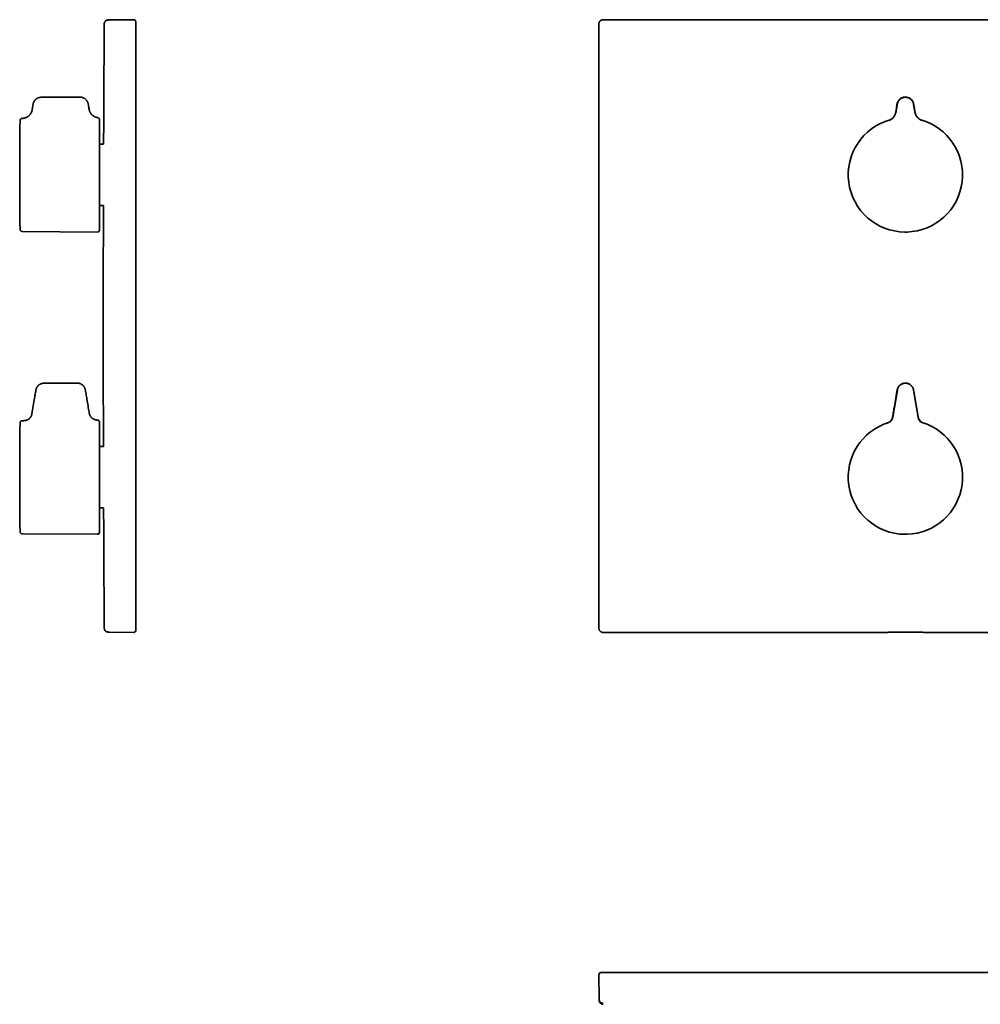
# Model space of a CAD drawing. Header units: millimetres. Extents: x 8 to 460, y 12 to 513.
# Tile 4 of 5: x 27 to 262, y 272 to 513. Entities that reach past the tile are written whole.
import ezdxf

# ---------------------------------------------------------------- set-up
doc = ezdxf.new("R2010")
doc.units = ezdxf.units.MM

msp = doc.modelspace()

# ---------------------------------------------------------------- linework, layer by layer
at = {"color": 7, "linetype": 'Continuous', "lineweight": 35}
for p, q in [((48.69, 513.44), (54.71, 513.5)), ((317.5, 513.5), (169.5, 513.5)), ((55.21, 364.5), (55.21, 512.5)), ((168.5, 512.5), (168.5, 364.5)), ((41.52, 494.55), (41.5, 494.55)), ((27.36, 489.33), (27.34, 489.33)), ((241.14, 490.81), (241.14, 490.81)), ((245.86, 490.81), (245.86, 490.81)), ((47.3, 483), (46.26, 483)), ((46.26, 468), (47.25, 468)), ((27.34, 461.67), (45.76, 461.51)), ((40.81, 424.54), (32.71, 424.5)), ((240.41, 416.22), (241.53, 422.83)), ((241.48, 422.83), (241.43, 422.5)), ((245.47, 422.83), (246.59, 416.22)), ((245.57, 422.5), (245.52, 422.83)), ((246.62, 416.28), (245.57, 422.5)), ((27.79, 415.33), (27.34, 415.33)), ((246.62, 416.28), (246.62, 416.28)), ((47.25, 409), (46.26, 409)), ((46.26, 394), (47.3, 394)), ((27.34, 387.67), (45.76, 387.51)), ((54.71, 363.5), (48.69, 363.56)), ((54.71, 363.5), (54.7, 363.51)), ((54.72, 363.5), (54.72, 363.5)), ((54.95, 363.57), (54.93, 363.56)), ((169.5, 363.5), (238.54, 363.5)), ((238.54, 363.5), (238.56, 363.51)), ((238.54, 363.5), (238.54, 363.5)), ((240.05, 363.52), (246.95, 363.52)), ((248.44, 363.51), (248.46, 363.5)), ((248.46, 363.5), (317.5, 363.5)), ((248.46, 363.5), (248.46, 363.5)), ((168.56, 273.69), (168.5, 279.71)), ((168.51, 279.7), (168.5, 279.71)), ((317.5, 280.21), (169.5, 280.21))]:
    msp.add_line(p, q, dxfattribs=at)
at = {"color": 7, "linetype": 'Continuous', "lineweight": 35, "flags": 128}
for points in [[(41.5, 494.55), (36.76, 494.53), (32.02, 494.5)], [(243.5, 494.55), (243.5, 494.53), (243.5, 494.5)], [(243.37, 387.51), (243.68, 387.51), (243.9, 387.51)]]:
    msp.add_lwpolyline(points, dxfattribs=at)
at = {"color": 7, "linetype": 'Continuous', "lineweight": 35}
for centre, radius, start, end in [((48.7, 512.45), 0.998, 90.4902, 120.8841), ((54.71, 513), 0.5, 66.4567, 90.5), ((54.71, 513), 0.5, 0, 63.9858), ((11298.11, 438.5), 11250.9, 179.6234, 179.773365), ((27.35, 488.83), 0.5, 90.5, 179.2358), ((1026.76, 475.5), 1000, 179.23581, 180.76419), ((243.5, 475.5), 13.99, 105.4803, 269.4578), ((243.5, 475.5), 13.99, 271.6192, 74.515), ((11298.11, 438.5), 11250.9, 179.849754, 179.999984), ((27.35, 462.17), 0.5, 180.7642, 269.5), ((45.76, 462.01), 0.5, 269.4995, 0), ((243.5, 475.5), 13.99, 269.4465, 271.6192), ((11298.11, 438.5), 11250.9, 180.000016, 180.150246), ((1026.76, 401.5), 1000, 179.23581, 180.76419), ((27.35, 414.83), 0.5, 90.5, 179.2358), ((243.5, 401.5), 13.99, 107.0807, 269.4578), ((243.5, 401.5), 13.99, 271.6192, 72.9147), ((11298.11, 438.5), 11250.9, 180.226635, 180.3766), ((27.35, 388.17), 0.5, 180.7642, 269.5), ((45.76, 388.01), 0.5, 269.4995, 0), ((54.71, 364), 0.5, 297.5515, 0), ((169, 279.71), 0.5, 156.4567, 180.5), ((169, 279.71), 0.5, 90, 153.9858)]:
    msp.add_arc(centre, radius, start, end, dxfattribs=at)
for points, knots in [([(48.44, 513.44), (48.43, 513.44), (48.41, 513.44), (48.38, 513.44), (48.36, 513.44), (48.34, 513.44), (48.32, 513.43), (48.3, 513.43), (48.26, 513.42), (48.22, 513.41), (48.16, 513.4), (48.1, 513.38), (48.03, 513.35), (47.97, 513.32), (47.91, 513.28), (47.87, 513.25), (47.84, 513.23), (47.8, 513.2), (47.76, 513.16), (47.72, 513.12), (47.68, 513.07), (47.64, 513.02), (47.6, 512.96), (47.57, 512.9), (47.53, 512.84), (47.51, 512.77), (47.48, 512.69), (47.47, 512.61), (47.46, 512.53), (47.45, 512.48), (47.45, 512.45)], [0, 0, 0, 0, 0.023269, 0.041221, 0.053865, 0.064664, 0.074951, 0.09384, 0.111203, 0.143694, 0.18078, 0.227484, 0.274422, 0.320965, 0.366965, 0.392956, 0.419539, 0.449646, 0.483522, 0.521134, 0.562417, 0.60726, 0.649298, 0.693797, 0.74058, 0.789431, 0.840097, 0.892294, 0.945706, 1, 1, 1, 1]), ([(48.69, 513.44), (48.67, 513.44), (48.62, 513.44), (48.57, 513.44), (48.52, 513.44), (48.49, 513.44), (48.46, 513.44), (48.45, 513.44), (48.44, 513.44), (48.44, 513.44), (48.44, 513.44)], [0, 0, 0, 0, 0.140004, 0.280008, 0.420011, 0.560014, 0.700016, 0.840018, 0.98002, 1, 1, 1, 1]), ([(54.94, 513.44), (54.93, 513.44), (54.92, 513.45), (54.89, 513.46), (54.86, 513.47), (54.84, 513.47), (54.81, 513.48), (54.78, 513.49), (54.75, 513.49), (54.72, 513.49), (54.7, 513.49)], [0, 0, 0, 0, 0.1631867, 0.3048643, 0.4264104, 0.5303502, 0.6210253, 0.7173056, 0.8443133, 1, 1, 1, 1]), ([(169.5, 513.5), (169.46, 513.49), (169.37, 513.49), (169.24, 513.46), (169.12, 513.42), (169, 513.36), (168.89, 513.29), (168.8, 513.2), (168.71, 513.11), (168.64, 513), (168.58, 512.88), (168.54, 512.76), (168.51, 512.63), (168.51, 512.54), (168.5, 512.5)], [0, 0, 0, 0, 0.0833337, 0.1666673, 0.2500006, 0.3333338, 0.4166669, 0.5, 0.5833331, 0.6666662, 0.7499994, 0.8333327, 0.9166663, 1, 1, 1, 1]), ([(55.21, 513), (55.21, 512.99), (55.21, 512.98), (55.21, 512.96), (55.21, 512.95), (55.21, 512.93), (55.21, 512.9), (55.21, 512.85), (55.21, 512.77), (55.21, 512.7), (55.21, 512.63), (55.21, 512.57), (55.21, 512.52), (55.21, 512.5)], [0, 0, 0, 0, 0.146941, 0.249245, 0.290191, 0.33122, 0.372546, 0.50016, 0.630649, 0.750493, 0.815433, 0.898455, 1, 1, 1, 1]), ([(32.02, 494.5), (31.97, 494.5), (31.88, 494.5), (31.74, 494.48), (31.6, 494.46), (31.47, 494.42), (31.33, 494.38), (31.21, 494.33), (31.08, 494.27), (30.97, 494.2), (30.85, 494.13), (30.74, 494.04), (30.64, 493.95), (30.54, 493.85), (30.45, 493.75), (30.37, 493.64), (30.3, 493.52), (30.23, 493.4), (30.17, 493.28), (30.13, 493.15), (30.09, 493.03), (30.06, 492.9), (30.03, 492.77), (30.01, 492.65), (29.99, 492.52), (29.94, 492.23), (29.88, 491.86), (29.83, 491.54), (29.8, 491.41)], [0, 0, 0, 0, 0.032937, 0.06579, 0.098581, 0.13132, 0.164016, 0.196088, 0.228123, 0.260124, 0.292095, 0.324628, 0.357158, 0.389703, 0.422271, 0.454868, 0.486911, 0.518981, 0.551076, 0.583198, 0.613754, 0.64435, 0.674997, 0.705656, 0.736316, 0.766975, 0.911511, 1, 1, 1, 1]), ([(43.73, 491.59), (43.7, 491.77), (43.67, 491.99), (43.63, 492.25), (43.61, 492.39), (43.59, 492.52), (43.57, 492.65), (43.54, 492.78), (43.51, 492.92), (43.48, 493.05), (43.44, 493.18), (43.39, 493.31), (43.33, 493.43), (43.26, 493.56), (43.18, 493.68), (43.1, 493.79), (43.01, 493.9), (42.91, 493.99), (42.8, 494.09), (42.69, 494.17), (42.57, 494.25), (42.44, 494.32), (42.31, 494.38), (42.18, 494.43), (42.05, 494.47), (41.91, 494.51), (41.78, 494.53), (41.65, 494.55), (41.56, 494.55), (41.52, 494.55)], [0, 0, 0, 0, 0.130223, 0.162728, 0.195286, 0.2279, 0.260554, 0.293227, 0.325921, 0.358673, 0.391569, 0.425338, 0.459388, 0.493652, 0.52807, 0.562589, 0.596553, 0.630557, 0.664605, 0.69869, 0.733414, 0.768129, 0.802797, 0.837379, 0.871834, 0.90551, 0.938993, 0.972258, 1, 1, 1, 1]), ([(241.14, 490.81), (241.16, 490.92), (241.2, 491.15), (241.25, 491.49), (241.31, 491.83), (241.36, 492.17), (241.41, 492.51), (241.47, 492.86), (241.56, 493.18), (241.69, 493.48), (241.86, 493.74), (242.07, 493.98), (242.32, 494.18), (242.59, 494.34), (242.89, 494.46), (243.19, 494.54), (243.4, 494.55), (243.5, 494.55)], [0, 0, 0, 0, 0.069762, 0.139496, 0.2093, 0.279275, 0.34952, 0.419971, 0.490695, 0.553606, 0.617322, 0.681374, 0.745608, 0.80991, 0.873975, 0.937436, 1, 1, 1, 1]), ([(243.5, 494.5), (243.45, 494.5), (243.34, 494.5), (243.19, 494.48), (243.04, 494.45), (242.89, 494.41), (242.75, 494.35), (242.61, 494.29), (242.47, 494.22), (242.34, 494.13), (242.22, 494.04), (242.11, 493.94), (242, 493.83), (241.9, 493.71), (241.82, 493.58), (241.74, 493.45), (241.67, 493.31), (241.62, 493.17), (241.57, 493.04), (241.54, 492.9), (241.52, 492.77), (241.49, 492.63), (241.45, 492.36), (241.34, 491.73), (241.24, 491.14), (241.17, 490.74)], [0, 0, 0, 0, 0.031423, 0.062762, 0.094037, 0.125262, 0.156441, 0.187579, 0.218678, 0.249744, 0.280788, 0.311829, 0.342888, 0.373975, 0.405092, 0.436239, 0.467413, 0.498617, 0.526606, 0.554633, 0.58271, 0.610797, 0.638883, 0.749225, 1, 1, 1, 1]), ([(243.89, 494.51), (243.88, 494.51), (243.87, 494.51), (243.85, 494.52), (243.83, 494.52), (243.79, 494.53), (243.75, 494.53), (243.72, 494.54), (243.68, 494.54), (243.65, 494.54), (243.62, 494.55), (243.6, 494.55), (243.57, 494.55), (243.55, 494.55), (243.53, 494.55), (243.51, 494.55), (243.48, 494.55), (243.46, 494.55), (243.44, 494.55), (243.41, 494.55), (243.39, 494.55), (243.36, 494.55), (243.34, 494.54), (243.32, 494.54), (243.28, 494.54), (243.25, 494.53), (243.22, 494.53), (243.2, 494.53), (243.19, 494.53)], [0, 0, 0, 0, 0.012059, 0.045646, 0.082325, 0.135622, 0.195005, 0.246386, 0.289806, 0.350758, 0.383461, 0.416379, 0.460366, 0.493856, 0.516929, 0.552446, 0.583865, 0.620346, 0.648844, 0.681359, 0.722741, 0.755083, 0.781548, 0.82061, 0.86615, 0.918194, 0.9697, 1, 1, 1, 1]), ([(245.86, 490.81), (245.79, 491.26), (245.7, 491.79), (245.59, 492.41), (245.55, 492.67), (245.51, 492.93), (245.43, 493.21), (245.31, 493.48), (245.14, 493.75), (244.93, 493.98), (244.68, 494.18), (244.41, 494.34), (244.15, 494.45), (243.92, 494.51), (243.71, 494.54), (243.57, 494.55), (243.5, 494.55)], [0, 0, 0, 0, 0.274166, 0.328014, 0.381891, 0.436211, 0.491668, 0.555306, 0.618684, 0.682145, 0.745655, 0.809195, 0.87281, 0.915272, 0.957734, 1, 1, 1, 1]), ([(245.83, 490.74), (245.76, 491.14), (245.65, 491.78), (245.54, 492.46), (245.48, 492.77), (245.46, 492.91), (245.43, 493.04), (245.39, 493.16), (245.34, 493.28), (245.29, 493.39), (245.23, 493.5), (245.17, 493.61), (245.09, 493.71), (245.02, 493.8), (244.94, 493.89), (244.85, 493.98), (244.75, 494.06), (244.66, 494.13), (244.55, 494.2), (244.45, 494.26), (244.34, 494.32), (244.23, 494.36), (244.11, 494.41), (243.99, 494.44), (243.87, 494.47), (243.75, 494.49), (243.63, 494.5), (243.54, 494.5), (243.5, 494.5)], [0, 0, 0, 0, 0.250764, 0.391192, 0.418776, 0.446349, 0.473873, 0.501361, 0.526327, 0.551275, 0.576205, 0.601116, 0.626008, 0.650881, 0.675735, 0.700575, 0.725408, 0.750246, 0.775097, 0.799968, 0.824864, 0.849785, 0.874733, 0.899709, 0.924717, 0.949762, 0.974852, 1, 1, 1, 1]), ([(241.42, 492.52), (241.41, 492.5), (241.4, 492.44), (241.39, 492.32), (241.36, 492.17), (241.34, 492), (241.31, 491.83), (241.28, 491.64), (241.25, 491.47), (241.23, 491.36), (241.22, 491.31)], [0, 0, 0, 0, 0.043941, 0.161934, 0.288729, 0.424311, 0.568678, 0.721847, 0.880883, 1, 1, 1, 1]), ([(29.81, 491.42), (29.8, 491.37), (29.78, 491.28), (29.75, 491.15), (29.71, 491.03), (29.67, 490.91), (29.62, 490.8), (29.57, 490.7), (29.52, 490.6), (29.46, 490.51), (29.41, 490.43), (29.35, 490.34), (29.29, 490.27), (29.24, 490.21), (29.19, 490.15), (29.14, 490.1), (29.09, 490.04), (29.04, 489.99), (28.98, 489.94), (28.91, 489.89), (28.84, 489.83), (28.76, 489.77), (28.67, 489.71), (28.57, 489.65), (28.46, 489.6), (28.35, 489.54), (28.23, 489.49), (28.1, 489.45), (27.96, 489.41), (27.82, 489.38), (27.67, 489.35), (27.51, 489.33), (27.41, 489.33), (27.36, 489.33)], [0, 0, 0, 0, 0.039449, 0.077795, 0.114906, 0.150662, 0.184953, 0.217681, 0.24876, 0.278118, 0.308876, 0.337322, 0.363397, 0.387056, 0.409213, 0.429015, 0.450495, 0.471014, 0.493566, 0.518141, 0.544723, 0.573289, 0.603805, 0.63623, 0.670506, 0.706564, 0.744322, 0.78368, 0.824526, 0.86673, 0.91015, 0.954629, 1, 1, 1, 1]), ([(45.83, 489.52), (45.83, 489.52), (45.78, 489.53), (45.7, 489.55), (45.58, 489.57), (45.47, 489.6), (45.36, 489.64), (45.26, 489.68), (45.16, 489.72), (45.07, 489.76), (44.99, 489.81), (44.92, 489.85), (44.85, 489.89), (44.79, 489.93), (44.73, 489.97), (44.67, 490.02), (44.61, 490.07), (44.54, 490.13), (44.47, 490.19), (44.4, 490.26), (44.32, 490.34), (44.25, 490.43), (44.18, 490.53), (44.1, 490.63), (44.03, 490.75), (43.97, 490.87), (43.9, 491), (43.85, 491.14), (43.8, 491.29), (43.76, 491.44), (43.74, 491.54), (43.73, 491.59)], [0, 0, 0, 0, 0.003734, 0.04398, 0.082593, 0.11946, 0.154481, 0.18757, 0.222245, 0.25432, 0.283726, 0.31041, 0.335402, 0.35774, 0.381977, 0.40513, 0.430577, 0.458306, 0.488299, 0.520529, 0.554959, 0.591536, 0.630195, 0.670857, 0.713424, 0.757782, 0.803799, 0.851325, 0.900194, 0.950227, 1, 1, 1, 1]), ([(46.26, 489.03), (46.26, 489.04), (46.26, 489.06), (46.26, 489.09), (46.25, 489.11), (46.25, 489.13), (46.25, 489.14), (46.24, 489.16), (46.23, 489.19), (46.22, 489.23), (46.19, 489.28), (46.17, 489.31), (46.15, 489.34), (46.12, 489.38), (46.08, 489.41), (46.03, 489.45), (45.98, 489.48), (45.93, 489.5), (45.88, 489.51), (45.85, 489.52), (45.83, 489.52)], [0, 0, 0, 0, 0.049924, 0.089289, 0.11743, 0.138613, 0.160433, 0.183005, 0.206333, 0.29098, 0.377638, 0.42273, 0.477015, 0.541792, 0.616754, 0.701278, 0.794349, 0.860473, 0.929226, 1, 1, 1, 1]), ([(241.14, 490.81), (241.12, 490.75), (241.1, 490.6), (241.02, 490.37), (240.91, 490.11), (240.75, 489.82), (240.52, 489.53), (240.22, 489.25), (239.84, 489), (239.55, 488.89), (239.41, 488.84)], [0, 0, 0, 0, 0.071434, 0.158556, 0.2618759, 0.3815393, 0.5170728, 0.6671222, 0.8292648, 1, 1, 1, 1]), ([(241.14, 490.81), (241.13, 490.77), (241.12, 490.68), (241.08, 490.55), (241.05, 490.43), (241, 490.32), (240.96, 490.21), (240.91, 490.11), (240.86, 490.02), (240.82, 489.94), (240.77, 489.86), (240.72, 489.8), (240.68, 489.73), (240.64, 489.68), (240.6, 489.63), (240.55, 489.58), (240.51, 489.53), (240.45, 489.47), (240.39, 489.41), (240.32, 489.35), (240.25, 489.28), (240.17, 489.23), (240.09, 489.17), (240.01, 489.12), (239.94, 489.07), (239.86, 489.03), (239.8, 489), (239.76, 488.98), (239.73, 488.96), (239.7, 488.95), (239.69, 488.95), (239.67, 488.94), (239.66, 488.94), (239.65, 488.93), (239.63, 488.92), (239.62, 488.92), (239.61, 488.92), (239.61, 488.91), (239.6, 488.91), (239.6, 488.91), (239.6, 488.91), (239.6, 488.91)], [0, 0, 0, 0, 0.045562, 0.09068, 0.133942, 0.17522, 0.214404, 0.251401, 0.286133, 0.318535, 0.348558, 0.37616, 0.401314, 0.424153, 0.446693, 0.46955, 0.492718, 0.516187, 0.547933, 0.580176, 0.612892, 0.646054, 0.679098, 0.711063, 0.742007, 0.772027, 0.801242, 0.815289, 0.827773, 0.838718, 0.846034, 0.853007, 0.861607, 0.8723, 0.8915, 0.910413, 0.928712, 0.945107, 0.959827, 0.97911, 1, 1, 1, 1]), ([(247.4, 488.91), (247.4, 488.91), (247.4, 488.91), (247.4, 488.91), (247.39, 488.91), (247.38, 488.92), (247.37, 488.92), (247.35, 488.93), (247.34, 488.94), (247.33, 488.94), (247.31, 488.95), (247.3, 488.95), (247.27, 488.96), (247.24, 488.98), (247.2, 489), (247.14, 489.03), (247.06, 489.07), (246.99, 489.12), (246.91, 489.17), (246.83, 489.23), (246.75, 489.28), (246.68, 489.35), (246.61, 489.41), (246.55, 489.47), (246.49, 489.53), (246.44, 489.59), (246.39, 489.65), (246.34, 489.71), (246.29, 489.78), (246.24, 489.85), (246.19, 489.93), (246.14, 490.02), (246.09, 490.11), (246.04, 490.21), (246, 490.32), (245.95, 490.43), (245.92, 490.55), (245.88, 490.68), (245.87, 490.77), (245.86, 490.81)], [0, 0, 0, 0, 0.021403, 0.041366, 0.05966, 0.079925, 0.102338, 0.126781, 0.137885, 0.146636, 0.153548, 0.160792, 0.171672, 0.184117, 0.198145, 0.227341, 0.257361, 0.288317, 0.320304, 0.353375, 0.386567, 0.419312, 0.451584, 0.483358, 0.51018, 0.536605, 0.562623, 0.588301, 0.616066, 0.647043, 0.681188, 0.713621, 0.748385, 0.785416, 0.824636, 0.865952, 0.909253, 0.954413, 1, 1, 1, 1]), ([(247.6, 488.84), (247.45, 488.89), (247.16, 489), (246.78, 489.25), (246.48, 489.53), (246.25, 489.83), (246.09, 490.11), (245.97, 490.38), (245.9, 490.61), (245.88, 490.75), (245.86, 490.81)], [0, 0, 0, 0, 0.171086, 0.333502, 0.483723, 0.619314, 0.738919, 0.842072, 0.928926, 1, 1, 1, 1]), ([(46.26, 489.03), (46.26, 489.03), (46.26, 489.03), (46.26, 489.03), (46.26, 489.02), (46.26, 489.01), (46.26, 489), (46.26, 488.99), (46.26, 488.98), (46.26, 488.97), (46.26, 488.95), (46.26, 488.94), (46.26, 488.94), (46.26, 488.93), (46.26, 488.93), (46.26, 488.93), (46.26, 488.92), (46.26, 488.91), (46.26, 488.9), (46.26, 488.89), (46.26, 488.89), (46.26, 488.88)], [0, 0, 0, 0, 0.033824, 0.109382, 0.187965, 0.269593, 0.354288, 0.442066, 0.526318, 0.604617, 0.666422, 0.731568, 0.751314, 0.764985, 0.779588, 0.795125, 0.811594, 0.851722, 0.896499, 0.945925, 1, 1, 1, 1]), ([(46.26, 462.01), (46.26, 462.01), (46.26, 462.01), (46.26, 462.03), (46.26, 462.05), (46.26, 462.07), (46.26, 462.08), (46.26, 462.1), (46.26, 462.12), (46.26, 462.14), (46.26, 462.17), (46.26, 462.22), (46.26, 462.28), (46.26, 462.36), (46.26, 462.44), (46.26, 462.51), (46.26, 462.56), (46.26, 462.59), (46.26, 462.62), (46.26, 462.65), (46.26, 462.68), (46.26, 462.71), (46.26, 462.74), (46.26, 462.8), (46.26, 462.88), (46.26, 462.98), (46.26, 463.06), (46.26, 463.14), (46.26, 463.21), (46.26, 463.29), (46.26, 463.37), (46.26, 463.49), (46.26, 463.63), (46.26, 463.81), (46.26, 463.99), (46.26, 464.18), (46.26, 464.39), (46.26, 464.55), (46.26, 464.68), (46.26, 464.76), (46.26, 464.85), (46.26, 464.93), (46.26, 465.02), (46.26, 465.12), (46.26, 465.25), (46.26, 465.39), (46.26, 465.56), (46.26, 465.75), (46.26, 465.96), (46.26, 466.18), (46.26, 466.38), (46.26, 466.57), (46.26, 466.74), (46.26, 466.92), (46.26, 467.1), (46.26, 467.28), (46.26, 467.46), (46.26, 467.68), (46.26, 467.92), (46.26, 468.19), (46.26, 468.46), (46.26, 468.73), (46.26, 468.99), (46.26, 469.24), (46.26, 469.49), (46.26, 469.75), (46.26, 470.01), (46.26, 470.29), (46.26, 470.58), (46.26, 470.9), (46.26, 471.23), (46.26, 471.53), (46.26, 471.83), (46.26, 472.11), (46.26, 472.4), (46.26, 472.68), (46.26, 472.97), (46.26, 473.28), (46.26, 473.6), (46.26, 473.95), (46.26, 474.3), (46.26, 474.64), (46.26, 475), (46.26, 475.35), (46.26, 475.7), (46.26, 476.06), (46.26, 476.41), (46.26, 476.75), (46.26, 477.1), (46.26, 477.44), (46.26, 477.76), (46.26, 478.07), (46.26, 478.35), (46.26, 478.63), (46.26, 478.91), (46.26, 479.19), (46.26, 479.48), (46.26, 479.78), (46.26, 480.1), (46.26, 480.41), (46.26, 480.7), (46.26, 480.97), (46.26, 481.22), (46.26, 481.47), (46.26, 481.72), (46.26, 481.96), (46.26, 482.21), (46.26, 482.47), (46.26, 482.74), (46.26, 483), (46.26, 483.24), (46.26, 483.44), (46.26, 483.62), (46.26, 483.8), (46.26, 483.97), (46.26, 484.14), (46.26, 484.31), (46.26, 484.49), (46.26, 484.69), (46.26, 484.9), (46.26, 485.1), (46.26, 485.27), (46.26, 485.39), (46.26, 485.48), (46.26, 485.56), (46.26, 485.64), (46.26, 485.72), (46.26, 485.8), (46.26, 485.93), (46.26, 486.1), (46.26, 486.28), (46.26, 486.43), (46.26, 486.54), (46.26, 486.66), (46.26, 486.77), (46.26, 486.88), (46.26, 487), (46.26, 487.15), (46.26, 487.31), (46.26, 487.46), (46.26, 487.61), (46.26, 487.75), (46.26, 487.85), (46.26, 487.92), (46.26, 487.95), (46.26, 487.99), (46.26, 488.02), (46.26, 488.05), (46.26, 488.08), (46.26, 488.12), (46.26, 488.17), (46.26, 488.24), (46.26, 488.32), (46.26, 488.38), (46.26, 488.43), (46.26, 488.47), (46.26, 488.52), (46.26, 488.56), (46.26, 488.61), (46.26, 488.67), (46.26, 488.73), (46.26, 488.79), (46.26, 488.84), (46.26, 488.87), (46.26, 488.88)], [0, 0, 0, 0, 0.009188, 0.018363, 0.027533, 0.031135, 0.034738, 0.038343, 0.041948, 0.045761, 0.049811, 0.058479, 0.067139, 0.075795, 0.084455, 0.093124, 0.095543, 0.097961, 0.100377, 0.102792, 0.105206, 0.107619, 0.110031, 0.112443, 0.120019, 0.127594, 0.132104, 0.136616, 0.141131, 0.145648, 0.150396, 0.155405, 0.164335, 0.173253, 0.182167, 0.191082, 0.200005, 0.208943, 0.212355, 0.215766, 0.219174, 0.222582, 0.225989, 0.229395, 0.234747, 0.240101, 0.245625, 0.253101, 0.260572, 0.268042, 0.275514, 0.281158, 0.286798, 0.292435, 0.29807, 0.303705, 0.309342, 0.315122, 0.323126, 0.331124, 0.339121, 0.347122, 0.354097, 0.361066, 0.368031, 0.374995, 0.381962, 0.389027, 0.397407, 0.405782, 0.414155, 0.422533, 0.429746, 0.436952, 0.444154, 0.451356, 0.45856, 0.465804, 0.474357, 0.482904, 0.491449, 0.5, 0.508714, 0.517419, 0.52612, 0.534823, 0.543504, 0.551999, 0.560487, 0.568974, 0.577466, 0.584583, 0.591692, 0.598797, 0.605902, 0.613009, 0.620034, 0.628249, 0.636458, 0.644665, 0.652877, 0.659674, 0.666463, 0.67325, 0.680035, 0.686822, 0.693481, 0.701236, 0.708986, 0.716734, 0.724485, 0.729927, 0.735364, 0.740797, 0.74623, 0.751662, 0.757096, 0.762372, 0.769547, 0.776717, 0.783886, 0.791056, 0.794118, 0.797178, 0.800235, 0.803291, 0.806345, 0.809398, 0.812449, 0.820836, 0.829222, 0.834215, 0.839211, 0.844211, 0.849215, 0.854001, 0.858523, 0.866587, 0.874643, 0.882695, 0.890748, 0.898806, 0.906875, 0.909041, 0.911206, 0.91337, 0.915534, 0.917696, 0.919858, 0.922019, 0.92418, 0.930968, 0.937755, 0.941795, 0.945837, 0.94988, 0.953926, 0.957772, 0.961382, 0.969109, 0.97683, 0.984549, 0.992271, 1, 1, 1, 1]), ([(32.71, 424.5), (32.66, 424.5), (32.57, 424.5), (32.44, 424.48), (32.31, 424.46), (32.18, 424.43), (32.05, 424.39), (31.93, 424.34), (31.81, 424.29), (31.69, 424.22), (31.58, 424.15), (31.47, 424.07), (31.37, 423.99), (31.27, 423.89), (31.18, 423.79), (31.09, 423.69), (31.02, 423.58), (30.95, 423.47), (30.89, 423.35), (30.84, 423.23), (30.8, 423.11), (30.77, 422.99), (30.74, 422.87), (30.72, 422.75), (30.7, 422.62), (30.65, 422.35), (30.55, 421.76), (30.24, 419.93), (29.97, 418.29), (29.75, 417)], [0, 0, 0, 0, 0.015179, 0.030426, 0.045737, 0.061101, 0.076508, 0.091669, 0.10685, 0.122041, 0.137234, 0.152702, 0.168166, 0.183619, 0.199054, 0.214466, 0.229575, 0.244653, 0.259702, 0.274726, 0.288994, 0.303288, 0.31763, 0.332013, 0.346412, 0.360795, 0.428429, 0.549266, 1, 1, 1, 1]), ([(43.79, 417.16), (43.75, 417.37), (43.63, 418.1), (43.42, 419.35), (43.2, 420.61), (43.04, 421.57), (42.96, 422.07), (42.9, 422.42), (42.87, 422.61), (42.84, 422.78), (42.81, 422.92), (42.78, 423.04), (42.75, 423.15), (42.71, 423.27), (42.66, 423.38), (42.6, 423.5), (42.53, 423.62), (42.45, 423.73), (42.36, 423.84), (42.27, 423.94), (42.17, 424.03), (42.07, 424.11), (41.96, 424.19), (41.84, 424.26), (41.72, 424.33), (41.6, 424.39), (41.47, 424.43), (41.34, 424.47), (41.21, 424.5), (41.08, 424.53), (40.94, 424.54), (40.86, 424.54), (40.81, 424.54)], [0, 0, 0, 0, 0.073952, 0.257783, 0.441612, 0.518886, 0.595908, 0.618522, 0.641273, 0.664195, 0.677731, 0.691258, 0.70477, 0.718281, 0.733942, 0.749641, 0.765381, 0.781161, 0.796975, 0.812532, 0.828105, 0.843689, 0.859274, 0.875141, 0.891003, 0.906852, 0.92268, 0.938474, 0.953943, 0.969359, 0.984713, 1, 1, 1, 1]), ([(243.08, 424.45), (243.04, 424.45), (242.96, 424.43), (242.85, 424.39), (242.72, 424.34), (242.6, 424.29), (242.48, 424.22), (242.37, 424.15), (242.26, 424.07), (242.16, 423.99), (242.06, 423.89), (241.97, 423.79), (241.89, 423.69), (241.81, 423.58), (241.74, 423.47), (241.69, 423.37), (241.67, 423.31), (241.66, 423.29)], [0, 0, 0, 0, 0.056941, 0.127427, 0.196792, 0.266244, 0.33574, 0.405248, 0.476015, 0.54676, 0.617457, 0.688075, 0.758584, 0.827706, 0.896689, 0.965536, 1, 1, 1, 1]), ([(243.02, 424.44), (243.05, 424.45), (243.14, 424.47), (243.3, 424.49), (243.43, 424.5), (243.5, 424.5)], [0, 0, 0, 0, 0.181634, 0.598147, 1, 1, 1, 1]), ([(243.5, 424.54), (243.58, 424.54), (243.74, 424.53), (243.98, 424.49), (244.21, 424.42), (244.43, 424.33), (244.63, 424.21), (244.82, 424.06), (245, 423.9), (245.15, 423.71), (245.28, 423.51), (245.39, 423.29), (245.47, 423.07), (245.5, 422.91), (245.52, 422.83)], [0, 0, 0, 0, 0.083333, 0.166667, 0.25, 0.333333, 0.416667, 0.5, 0.583333, 0.666667, 0.75, 0.833333, 0.916667, 1, 1, 1, 1]), ([(241.43, 422.5), (241.19, 421.06), (240.87, 419.2), (240.52, 417.13), (240.41, 416.5), (240.38, 416.28)], [0, 0, 0, 0, 0.694189, 0.895642, 1, 1, 1, 1]), ([(241.53, 422.83), (241.54, 422.89), (241.57, 423.03), (241.62, 423.18), (241.65, 423.27), (241.66, 423.29)], [0, 0, 0, 0, 0.426518, 0.844727, 1, 1, 1, 1]), ([(29.75, 417), (29.74, 416.96), (29.73, 416.88), (29.7, 416.76), (29.66, 416.65), (29.62, 416.55), (29.57, 416.45), (29.53, 416.36), (29.48, 416.29), (29.44, 416.22), (29.4, 416.16), (29.36, 416.11), (29.32, 416.06), (29.28, 416.02), (29.25, 415.98), (29.21, 415.94), (29.17, 415.9), (29.13, 415.86), (29.07, 415.81), (29.01, 415.76), (28.94, 415.71), (28.86, 415.65), (28.77, 415.6), (28.68, 415.55), (28.59, 415.5), (28.49, 415.46), (28.38, 415.43), (28.27, 415.4), (28.16, 415.37), (28.04, 415.35), (27.92, 415.34), (27.83, 415.34), (27.79, 415.33)], [0, 0, 0, 0, 0.044991, 0.088517, 0.130386, 0.170422, 0.208472, 0.2444, 0.278093, 0.305665, 0.3314, 0.355254, 0.377192, 0.397187, 0.415218, 0.43199, 0.450475, 0.474094, 0.500366, 0.529274, 0.560793, 0.594879, 0.631474, 0.670498, 0.706559, 0.744319, 0.783679, 0.824526, 0.866731, 0.910151, 0.95463, 1, 1, 1, 1]), ([(45.76, 415.49), (45.72, 415.49), (45.65, 415.49), (45.53, 415.5), (45.42, 415.52), (45.31, 415.54), (45.2, 415.57), (45.1, 415.6), (45.02, 415.63), (44.94, 415.67), (44.88, 415.7), (44.82, 415.73), (44.76, 415.76), (44.71, 415.79), (44.67, 415.81), (44.63, 415.84), (44.58, 415.87), (44.53, 415.91), (44.47, 415.96), (44.41, 416.01), (44.35, 416.08), (44.28, 416.14), (44.21, 416.22), (44.15, 416.31), (44.09, 416.39), (44.03, 416.49), (43.98, 416.58), (43.93, 416.69), (43.88, 416.8), (43.84, 416.92), (43.81, 417.04), (43.79, 417.12), (43.79, 417.16)], [0, 0, 0, 0, 0.0371303, 0.0809452, 0.1231111, 0.1634481, 0.2017966, 0.2380178, 0.2719932, 0.2998021, 0.325761, 0.3498252, 0.3719584, 0.3921323, 0.4103248, 0.4272512, 0.4459084, 0.469747, 0.496263, 0.5254405, 0.5572511, 0.5916515, 0.6285803, 0.6679553, 0.7043341, 0.7424193, 0.7821093, 0.8232866, 0.8658183, 0.9095569, 0.9543414, 1, 1, 1, 1]), ([(46.26, 414.99), (46.26, 415), (46.26, 415.02), (46.26, 415.05), (46.25, 415.07), (46.25, 415.08), (46.25, 415.1), (46.24, 415.12), (46.23, 415.16), (46.21, 415.2), (46.19, 415.25), (46.16, 415.3), (46.13, 415.33), (46.09, 415.36), (46.05, 415.4), (46.01, 415.43), (45.96, 415.45), (45.89, 415.47), (45.83, 415.49), (45.78, 415.49), (45.76, 415.49)], [0, 0, 0, 0, 0.042422, 0.076692, 0.102243, 0.119327, 0.135369, 0.170287, 0.209842, 0.277116, 0.347624, 0.42054, 0.476573, 0.533735, 0.596515, 0.666432, 0.742813, 0.824712, 0.910917, 1, 1, 1, 1]), ([(46.26, 388.01), (46.26, 388.01), (46.26, 388.01), (46.26, 388.03), (46.26, 388.06), (46.26, 388.09), (46.26, 388.12), (46.26, 388.16), (46.26, 388.2), (46.26, 388.24), (46.26, 388.3), (46.26, 388.37), (46.26, 388.46), (46.26, 388.57), (46.26, 388.68), (46.26, 388.8), (46.26, 388.92), (46.26, 389.02), (46.26, 389.1), (46.26, 389.19), (46.26, 389.28), (46.26, 389.37), (46.26, 389.47), (46.26, 389.58), (46.26, 389.71), (46.26, 389.86), (46.26, 390.01), (46.26, 390.16), (46.26, 390.31), (46.26, 390.46), (46.26, 390.61), (46.26, 390.76), (46.26, 390.92), (46.26, 391.09), (46.26, 391.27), (46.26, 391.47), (46.26, 391.68), (46.26, 391.9), (46.26, 392.13), (46.26, 392.39), (46.26, 392.64), (46.26, 392.91), (46.26, 393.17), (46.26, 393.45), (46.26, 393.73), (46.26, 393.98), (46.26, 394.22), (46.26, 394.44), (46.26, 394.65), (46.26, 394.87), (46.26, 395.09), (46.26, 395.33), (46.26, 395.58), (46.26, 395.85), (46.26, 396.12), (46.26, 396.37), (46.26, 396.61), (46.26, 396.82), (46.26, 397.04), (46.26, 397.26), (46.26, 397.48), (46.26, 397.71), (46.26, 397.94), (46.26, 398.18), (46.26, 398.42), (46.26, 398.67), (46.26, 398.92), (46.26, 399.2), (46.26, 399.51), (46.26, 399.87), (46.26, 400.23), (46.26, 400.58), (46.26, 400.94), (46.26, 401.31), (46.26, 401.69), (46.26, 402.07), (46.26, 402.45), (46.26, 402.79), (46.26, 403.08), (46.26, 403.32), (46.26, 403.56), (46.26, 403.8), (46.26, 404.09), (46.26, 404.42), (46.26, 404.79), (46.26, 405.16), (46.26, 405.52), (46.26, 405.88), (46.26, 406.19), (46.26, 406.44), (46.26, 406.64), (46.26, 406.84), (46.26, 407.04), (46.26, 407.24), (46.26, 407.43), (46.26, 407.65), (46.26, 407.89), (46.26, 408.15), (46.26, 408.4), (46.26, 408.65), (46.26, 408.87), (46.26, 409.09), (46.26, 409.3), (46.26, 409.51), (46.26, 409.71), (46.26, 409.93), (46.26, 410.15), (46.26, 410.38), (46.26, 410.61), (46.26, 410.84), (46.26, 411.07), (46.26, 411.31), (46.26, 411.55), (46.26, 411.77), (46.26, 411.99), (46.26, 412.21), (46.26, 412.41), (46.26, 412.59), (46.26, 412.75), (46.26, 412.89), (46.26, 413.02), (46.26, 413.15), (46.26, 413.28), (46.26, 413.4), (46.26, 413.53), (46.26, 413.67), (46.26, 413.79), (46.26, 413.9), (46.26, 414), (46.26, 414.09), (46.26, 414.17), (46.26, 414.25), (46.26, 414.32), (46.26, 414.39), (46.26, 414.46), (46.26, 414.53), (46.26, 414.59), (46.26, 414.65), (46.26, 414.7), (46.26, 414.76), (46.26, 414.82), (46.26, 414.87), (46.26, 414.91), (46.26, 414.95), (46.26, 414.97), (46.26, 414.98), (46.26, 414.99)], [0, 0, 0, 0, 0.009163, 0.018309, 0.027444, 0.036577, 0.04232, 0.048067, 0.053819, 0.059653, 0.065754, 0.074817, 0.083867, 0.092911, 0.101958, 0.111014, 0.120086, 0.125244, 0.130394, 0.135539, 0.14068, 0.145817, 0.150952, 0.156086, 0.163147, 0.170213, 0.177287, 0.184372, 0.190515, 0.196648, 0.202774, 0.208893, 0.215009, 0.221123, 0.228331, 0.235544, 0.242766, 0.25, 0.258225, 0.266433, 0.274629, 0.28282, 0.291009, 0.299203, 0.307408, 0.315627, 0.321644, 0.327651, 0.333651, 0.339646, 0.345637, 0.351627, 0.358688, 0.365754, 0.372828, 0.379913, 0.385462, 0.391003, 0.396537, 0.402067, 0.407594, 0.41312, 0.418645, 0.424726, 0.430811, 0.436903, 0.44293, 0.44869, 0.457248, 0.465796, 0.474339, 0.482883, 0.491435, 0.5, 0.509163, 0.518309, 0.527444, 0.536577, 0.54232, 0.548067, 0.553819, 0.559653, 0.565754, 0.574817, 0.583867, 0.592911, 0.601958, 0.611014, 0.620086, 0.625244, 0.630394, 0.635539, 0.64068, 0.645817, 0.650952, 0.656086, 0.663147, 0.670213, 0.677287, 0.684372, 0.690515, 0.696648, 0.702774, 0.708893, 0.715009, 0.721123, 0.728331, 0.735544, 0.742766, 0.75, 0.758225, 0.766433, 0.774629, 0.78282, 0.791009, 0.799204, 0.807408, 0.815627, 0.821644, 0.827651, 0.833651, 0.839646, 0.845637, 0.851627, 0.858688, 0.865754, 0.872828, 0.879914, 0.885462, 0.891003, 0.896537, 0.902067, 0.907594, 0.91312, 0.918645, 0.924726, 0.930811, 0.936903, 0.94293, 0.948689, 0.957246, 0.965793, 0.974336, 0.98288, 0.991433, 1, 1, 1, 1]), ([(240.38, 416.28), (240.37, 416.24), (240.35, 416.16), (240.32, 416.03), (240.28, 415.91), (240.23, 415.79), (240.17, 415.67), (240.1, 415.55), (240.02, 415.44), (239.94, 415.33), (239.85, 415.23), (239.75, 415.13), (239.64, 415.04), (239.53, 414.96), (239.41, 414.88), (239.29, 414.82), (239.17, 414.76), (239.09, 414.73), (239.04, 414.72)], [0, 0, 0, 0, 0.057984, 0.117137, 0.177371, 0.238582, 0.300657, 0.36347, 0.426886, 0.490762, 0.554949, 0.619292, 0.683634, 0.747821, 0.811696, 0.875112, 0.937925, 1, 1, 1, 1]), ([(240.38, 416.29), (240.37, 416.25), (240.36, 416.18), (240.33, 416.07), (240.3, 415.98), (240.27, 415.88), (240.23, 415.79), (240.19, 415.7), (240.14, 415.62), (240.1, 415.54), (240.05, 415.47), (240, 415.41), (239.95, 415.34), (239.9, 415.28), (239.85, 415.23), (239.79, 415.17), (239.73, 415.11), (239.67, 415.06), (239.61, 415.02), (239.55, 414.97), (239.5, 414.94), (239.44, 414.9), (239.39, 414.87), (239.34, 414.85), (239.31, 414.83), (239.29, 414.82), (239.27, 414.81), (239.26, 414.8), (239.24, 414.8), (239.23, 414.79), (239.22, 414.79), (239.22, 414.79), (239.22, 414.79), (239.21, 414.79), (239.21, 414.79), (239.21, 414.79), (239.21, 414.79)], [0, 0, 0, 0, 0.047282, 0.092755, 0.136274, 0.177711, 0.216957, 0.262789, 0.304906, 0.343197, 0.377578, 0.412018, 0.444433, 0.47752, 0.511257, 0.54562, 0.58058, 0.61611, 0.647609, 0.678509, 0.708445, 0.737559, 0.76602, 0.794019, 0.807637, 0.820835, 0.833944, 0.847298, 0.868855, 0.889193, 0.908368, 0.927904, 0.949807, 0.969892, 0.991618, 1, 1, 1, 1]), ([(240.41, 416.22), (240.41, 416.18), (240.39, 416.1), (240.36, 416), (240.33, 415.89), (240.29, 415.8), (240.26, 415.71), (240.22, 415.63), (240.18, 415.56), (240.14, 415.49), (240.1, 415.43), (240.06, 415.38), (240.03, 415.33), (239.99, 415.29), (239.96, 415.24), (239.92, 415.2), (239.88, 415.16), (239.85, 415.13), (239.82, 415.1), (239.8, 415.08), (239.77, 415.06), (239.75, 415.04), (239.73, 415.02), (239.71, 415.01), (239.7, 415), (239.69, 414.99), (239.69, 414.99)], [0, 0, 0, 0, 0.0776846, 0.152187, 0.2232431, 0.2906232, 0.354132, 0.4136067, 0.468915, 0.519952, 0.566637, 0.6089102, 0.6467926, 0.6820741, 0.7220551, 0.7594476, 0.7942388, 0.8264217, 0.8561453, 0.8747601, 0.8945202, 0.9160896, 0.940012, 0.9667165, 0.9965404, 1, 1, 1, 1]), ([(239.69, 414.99), (239.72, 415.01), (239.78, 415.06), (239.87, 415.15), (239.96, 415.25), (240.05, 415.36), (240.12, 415.47), (240.19, 415.59), (240.25, 415.71), (240.31, 415.83), (240.35, 415.96), (240.39, 416.09), (240.4, 416.17), (240.41, 416.22)], [0, 0, 0, 0, 0.066062, 0.161078, 0.256321, 0.351564, 0.44658, 0.541146, 0.635045, 0.728069, 0.820021, 0.91072, 1, 1, 1, 1]), ([(240.38, 416.28), (240.38, 416.28), (240.38, 416.28), (240.38, 416.28), (240.38, 416.28)], [0, 0, 0, 0, 0.569428, 1, 1, 1, 1]), ([(247.31, 414.99), (247.31, 414.99), (247.3, 415), (247.29, 415.01), (247.27, 415.03), (247.25, 415.04), (247.22, 415.06), (247.2, 415.08), (247.18, 415.1), (247.14, 415.14), (247.1, 415.18), (247.05, 415.23), (247.01, 415.28), (246.97, 415.33), (246.94, 415.38), (246.9, 415.43), (246.86, 415.49), (246.82, 415.56), (246.78, 415.63), (246.74, 415.71), (246.71, 415.8), (246.67, 415.89), (246.64, 416), (246.61, 416.1), (246.59, 416.18), (246.59, 416.22)], [0, 0, 0, 0, 0.00301, 0.03263, 0.059166, 0.082956, 0.104431, 0.12414, 0.142754, 0.180413, 0.222, 0.267634, 0.317294, 0.352622, 0.390573, 0.432918, 0.479671, 0.53077, 0.586135, 0.645663, 0.70922, 0.776644, 0.84774, 0.92228, 1, 1, 1, 1]), ([(246.59, 416.22), (246.59, 416.21), (246.59, 416.21), (246.59, 416.21), (246.59, 416.21)], [0, 0, 0, 0, 0.653071, 1, 1, 1, 1]), ([(247.31, 415), (247.28, 415.01), (247.19, 415.09), (247.04, 415.25), (246.87, 415.47), (246.74, 415.71), (246.64, 415.96), (246.61, 416.13), (246.59, 416.22)], [0, 0, 0, 0, 0.0649729, 0.2554403, 0.4459091, 0.6345891, 0.8197886, 1, 1, 1, 1]), ([(247.79, 414.79), (247.79, 414.79), (247.79, 414.79), (247.79, 414.79), (247.78, 414.79), (247.78, 414.79), (247.77, 414.79), (247.76, 414.8), (247.75, 414.8), (247.73, 414.81), (247.71, 414.82), (247.69, 414.83), (247.66, 414.85), (247.61, 414.87), (247.56, 414.9), (247.5, 414.94), (247.45, 414.97), (247.39, 415.02), (247.33, 415.06), (247.28, 415.11), (247.22, 415.16), (247.17, 415.21), (247.12, 415.26), (247.08, 415.31), (247.03, 415.36), (246.99, 415.41), (246.95, 415.47), (246.9, 415.54), (246.86, 415.62), (246.81, 415.7), (246.77, 415.79), (246.73, 415.88), (246.7, 415.98), (246.67, 416.07), (246.64, 416.18), (246.63, 416.25), (246.62, 416.28)], [0, 0, 0, 0, 0.001423, 0.029689, 0.055792, 0.0795, 0.101458, 0.125829, 0.15343, 0.167326, 0.180831, 0.194291, 0.20806, 0.236236, 0.26481, 0.293986, 0.323946, 0.354843, 0.386326, 0.417427, 0.448094, 0.478308, 0.50805, 0.537303, 0.566051, 0.594302, 0.624695, 0.65905, 0.697311, 0.739395, 0.785191, 0.824404, 0.865808, 0.90929, 0.954725, 1, 1, 1, 1]), ([(247.96, 414.72), (247.87, 414.75), (247.7, 414.81), (247.47, 414.95), (247.26, 415.12), (247.07, 415.32), (246.91, 415.53), (246.78, 415.77), (246.68, 416.02), (246.64, 416.19), (246.62, 416.28)], [0, 0, 0, 0, 0.12498, 0.24986, 0.374869, 0.5, 0.625131, 0.75014, 0.87502, 1, 1, 1, 1]), ([(47.45, 364.55), (47.45, 364.53), (47.46, 364.47), (47.47, 364.4), (47.48, 364.32), (47.5, 364.25), (47.53, 364.17), (47.56, 364.1), (47.6, 364.03), (47.64, 363.98), (47.67, 363.94), (47.7, 363.9), (47.73, 363.87), (47.76, 363.83), (47.8, 363.8), (47.85, 363.76), (47.91, 363.72), (47.98, 363.68), (48.06, 363.64), (48.13, 363.61), (48.18, 363.6), (48.23, 363.58), (48.27, 363.58), (48.3, 363.57), (48.32, 363.57), (48.34, 363.56), (48.37, 363.56), (48.4, 363.56), (48.43, 363.56), (48.44, 363.56)], [0, 0, 0, 0, 0.050881, 0.100437, 0.148353, 0.194339, 0.252204, 0.305673, 0.354344, 0.392015, 0.425804, 0.455998, 0.48591, 0.516307, 0.547153, 0.578412, 0.633974, 0.690442, 0.746146, 0.797985, 0.830352, 0.86098, 0.888696, 0.906636, 0.924033, 0.934421, 0.949523, 0.971475, 1, 1, 1, 1]), ([(55.21, 364.5), (55.21, 364.47), (55.21, 364.4), (55.21, 364.33), (55.21, 364.28), (55.21, 364.26), (55.21, 364.21), (55.21, 364.15), (55.21, 364.08), (55.21, 364.05), (55.21, 364.03), (55.21, 364.01), (55.21, 364.01), (55.21, 364)], [0, 0, 0, 0, 0.146941, 0.249245, 0.290191, 0.33122, 0.372546, 0.50016, 0.630649, 0.750493, 0.815433, 0.898455, 1, 1, 1, 1]), ([(168.5, 364.5), (168.51, 364.46), (168.51, 364.37), (168.54, 364.24), (168.58, 364.12), (168.64, 364), (168.71, 363.89), (168.8, 363.8), (168.89, 363.71), (169, 363.64), (169.12, 363.58), (169.24, 363.54), (169.37, 363.51), (169.46, 363.51), (169.5, 363.5)], [0, 0, 0, 0, 0.083334, 0.166667, 0.250001, 0.333334, 0.416667, 0.5, 0.583333, 0.666666, 0.749999, 0.833333, 0.916666, 1, 1, 1, 1]), ([(48.69, 363.56), (48.69, 363.56), (48.69, 363.56), (48.68, 363.56), (48.68, 363.56), (48.67, 363.56), (48.66, 363.56), (48.64, 363.56), (48.61, 363.56), (48.58, 363.56), (48.54, 363.57), (48.49, 363.58), (48.43, 363.59), (48.37, 363.61), (48.3, 363.64), (48.24, 363.66), (48.21, 363.68), (48.19, 363.69)], [0, 0, 0, 0, 0.001618, 0.004671, 0.015085, 0.031243, 0.053143, 0.091277, 0.139621, 0.198174, 0.281912, 0.380348, 0.493481, 0.621309, 0.763832, 0.893834, 1, 1, 1, 1]), ([(48.44, 363.56), (48.45, 363.56), (48.45, 363.56), (48.46, 363.56), (48.48, 363.56), (48.52, 363.56), (48.56, 363.56), (48.62, 363.56), (48.66, 363.56), (48.69, 363.56)], [0, 0, 0, 0, 0.119953, 0.266626, 0.4133, 0.559974, 0.706649, 0.853324, 1, 1, 1, 1]), ([(54.7, 363.51), (54.71, 363.51), (54.72, 363.51), (54.75, 363.51), (54.77, 363.51), (54.8, 363.52), (54.83, 363.52), (54.87, 363.53), (54.9, 363.54), (54.93, 363.55), (54.94, 363.56)], [0, 0, 0, 0, 0.068849, 0.151677, 0.249937, 0.364669, 0.496634, 0.646363, 0.814149, 1, 1, 1, 1]), ([(238.56, 363.51), (238.56, 363.51), (238.57, 363.51), (238.6, 363.51), (238.63, 363.51), (238.68, 363.51), (238.74, 363.51), (238.81, 363.51), (238.88, 363.51), (238.96, 363.51), (239.06, 363.51), (239.15, 363.51), (239.26, 363.52), (239.37, 363.52), (239.48, 363.52), (239.6, 363.52), (239.73, 363.52), (239.84, 363.52), (239.95, 363.52), (240.02, 363.52), (240.05, 363.52)], [0, 0, 0, 0, 0.056895, 0.113994, 0.171094, 0.22799, 0.284828, 0.34187, 0.398917, 0.45576, 0.51254, 0.569524, 0.626512, 0.683298, 0.740025, 0.796955, 0.853889, 0.910619, 0.95531, 1, 1, 1, 1]), ([(246.95, 363.52), (246.99, 363.52), (247.08, 363.52), (247.2, 363.52), (247.33, 363.52), (247.45, 363.52), (247.56, 363.52), (247.68, 363.52), (247.79, 363.52), (247.89, 363.51), (247.98, 363.51), (248.07, 363.51), (248.15, 363.51), (248.22, 363.51), (248.29, 363.51), (248.34, 363.51), (248.38, 363.51), (248.41, 363.51), (248.43, 363.51), (248.44, 363.51), (248.44, 363.51)], [0, 0, 0, 0, 0.056711, 0.113625, 0.170539, 0.227251, 0.283964, 0.34088, 0.397799, 0.454517, 0.511321, 0.568329, 0.625341, 0.682151, 0.738906, 0.795866, 0.852829, 0.90959, 0.954795, 1, 1, 1, 1]), ([(168.56, 279.94), (168.56, 279.93), (168.55, 279.92), (168.54, 279.89), (168.53, 279.86), (168.53, 279.84), (168.52, 279.81), (168.51, 279.78), (168.51, 279.75), (168.51, 279.72), (168.51, 279.7)], [0, 0, 0, 0, 0.163187, 0.304864, 0.42641, 0.53035, 0.621025, 0.717306, 0.844313, 1, 1, 1, 1]), ([(169.5, 280.21), (169.48, 280.21), (169.43, 280.21), (169.37, 280.21), (169.3, 280.21), (169.23, 280.21), (169.15, 280.21), (169.1, 280.21), (169.07, 280.21), (169.05, 280.21), (169.04, 280.21), (169.02, 280.21), (169.01, 280.21), (169, 280.21)], [0, 0, 0, 0, 0.101545, 0.184567, 0.249507, 0.369351, 0.49984, 0.627454, 0.66878, 0.709809, 0.750755, 0.853059, 1, 1, 1, 1]), ([(168.56, 273.69), (168.56, 273.67), (168.56, 273.62), (168.56, 273.57), (168.56, 273.52), (168.56, 273.49), (168.56, 273.46), (168.56, 273.45), (168.56, 273.44), (168.56, 273.44), (168.56, 273.44)], [0, 0, 0, 0, 0.140004, 0.280008, 0.420011, 0.560014, 0.700016, 0.840018, 0.98002, 1, 1, 1, 1]), ([(168.56, 273.44), (168.56, 273.43), (168.56, 273.41), (168.56, 273.38), (168.56, 273.36), (168.56, 273.34), (168.57, 273.32), (168.57, 273.3), (168.58, 273.26), (168.59, 273.22), (168.6, 273.16), (168.62, 273.1), (168.65, 273.03), (168.68, 272.97), (168.72, 272.91), (168.75, 272.87), (168.77, 272.84), (168.8, 272.8), (168.84, 272.76), (168.88, 272.72), (168.93, 272.68), (168.98, 272.64), (169.04, 272.6), (169.1, 272.57), (169.16, 272.53), (169.23, 272.51), (169.31, 272.48), (169.39, 272.47), (169.47, 272.46), (169.52, 272.45), (169.55, 272.45)], [0, 0, 0, 0, 0.023269, 0.041221, 0.053865, 0.064664, 0.074951, 0.09384, 0.111203, 0.143694, 0.18078, 0.227484, 0.274422, 0.320965, 0.366965, 0.392956, 0.419539, 0.449646, 0.483522, 0.521134, 0.562417, 0.60726, 0.649298, 0.693797, 0.74058, 0.789431, 0.840097, 0.892294, 0.945706, 1, 1, 1, 1])]:
    msp.add_open_spline(points, degree=3, knots=knots, dxfattribs=at)
for points in [[(241.48, 422.83), (241.5, 422.89), (241.52, 423.01), (241.57, 423.18), (241.64, 423.35), (241.72, 423.51), (241.82, 423.66), (241.92, 423.8), (242.05, 423.94), (242.18, 424.06), (242.32, 424.17), (242.47, 424.27), (242.63, 424.35), (242.8, 424.42), (242.97, 424.47), (243.14, 424.51), (243.32, 424.54), (243.44, 424.54), (243.5, 424.54)], [(243.5, 424.5), (243.56, 424.5), (243.68, 424.5), (243.85, 424.47), (244.02, 424.43), (244.19, 424.38), (244.35, 424.31), (244.51, 424.23), (244.66, 424.14), (244.8, 424.03), (244.92, 423.91), (245.04, 423.78), (245.15, 423.64), (245.24, 423.49), (245.32, 423.33), (245.39, 423.17), (245.44, 423), (245.46, 422.88), (245.47, 422.83)], [(169.55, 272.7), (169.52, 272.7), (169.45, 272.7), (169.36, 272.71), (169.26, 272.74), (169.17, 272.77), (169.08, 272.81), (169, 272.86), (168.92, 272.92), (168.85, 272.99), (168.78, 273.06), (168.73, 273.14), (168.68, 273.22), (168.63, 273.31), (168.6, 273.4), (168.58, 273.49), (168.56, 273.59), (168.56, 273.65), (168.56, 273.69)]]:
    msp.add_open_spline(points, degree=3, dxfattribs=at)

doc.saveas('drawing.dxf')
